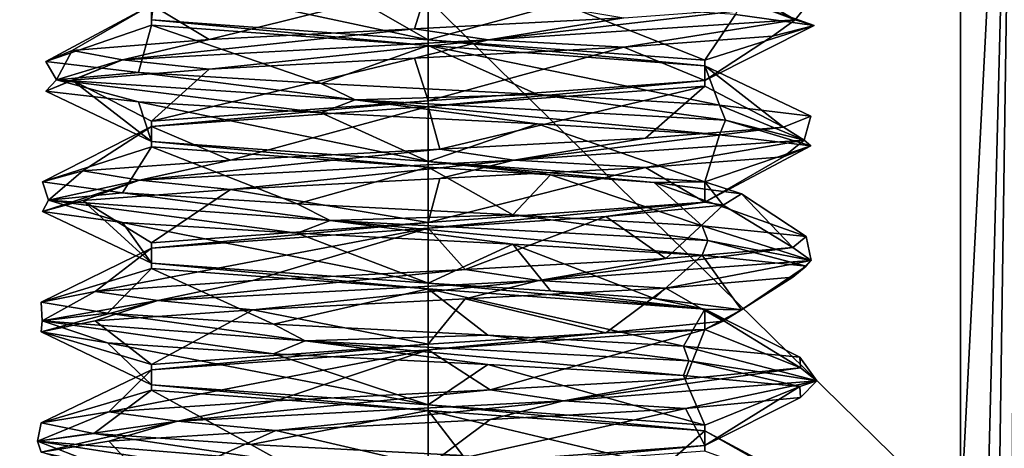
# Model space of a CAD drawing. Header units: millimetres. Extents: x -50 to 50, y -120 to 419.
# Tile 33 of 241: x -3 to 4, y -14 to -11. Entities that reach past the tile are written whole.
import ezdxf

# ---------------------------------------------------------------- set-up
doc = ezdxf.new("R2010")
doc.units = ezdxf.units.MM
doc.header["$LTSCALE"] = 81.481481
for name, color, linetype in [('1070', 7, 'CONTINUOUS'), ('1071', 7, 'CONTINUOUS'), ('1072', 7, 'CONTINUOUS'), ('1073', 7, 'CONTINUOUS'), ('1088', 7, 'CONTINUOUS'), ('1089', 7, 'CONTINUOUS'), ('1090', 7, 'CONTINUOUS'), ('1091', 7, 'CONTINUOUS'), ('208', 7, 'CONTINUOUS'), ('210', 7, 'CONTINUOUS'), ('520', 7, 'CONTINUOUS'), ('950', 7, 'CONTINUOUS'), ('951', 7, 'CONTINUOUS'), ('952', 7, 'CONTINUOUS'), ('953', 7, 'CONTINUOUS'), ('954', 7, 'CONTINUOUS'), ('955', 7, 'CONTINUOUS')]:
    doc.layers.add(name, color=color, linetype=linetype)

msp = doc.modelspace()

# ---------------------------------------------------------------- linework, layer by layer
at = {"layer": '1070', "linetype": 'CONTINUOUS'}
for points in [[(-1.8186, -13.315, 50.0501), (0, -13.1816, 51.1), (-1.8186, -13.3517, 50.05), (-1.8186, -13.315, 50.0501)], [(0, -13.1816, 51.1), (0, -13.2184, 51.1), (-1.8186, -13.3517, 50.05), (0, -13.1816, 51.1)], [(-1.8186, -13.4483, 47.9499), (-1.8186, -13.315, 50.0501), (-1.8186, -13.3517, 50.05), (-1.8186, -13.4483, 47.9499)], [(-1.8186, -13.4483, 47.9499), (-1.8186, -13.3517, 50.05), (-1.8186, -13.485, 47.9499), (-1.8186, -13.4483, 47.9499)], [(0, -13.5816, 46.9), (-1.8186, -13.4483, 47.9499), (0, -13.6184, 46.9), (0, -13.5816, 46.9)], [(-1.8186, -13.4483, 47.9499), (-1.8186, -13.485, 47.9499), (0, -13.6184, 46.9), (-1.8186, -13.4483, 47.9499)]]:
    msp.add_3dface(points, dxfattribs=at)
at = {"layer": '1071', "linetype": 'CONTINUOUS'}
for points in [[(0, -12.4184, 51.1), (-1.8186, -12.5517, 50.0501), (0, -12.3816, 51.1), (0, -12.4184, 51.1)], [(-1.8186, -12.5517, 50.0501), (-1.8186, -12.515, 50.0501), (0, -12.3816, 51.1), (-1.8186, -12.5517, 50.0501)], [(-1.8186, -12.5517, 50.0501), (-1.8186, -12.685, 47.9499), (-1.8186, -12.515, 50.0501), (-1.8186, -12.5517, 50.0501)], [(-1.8186, -12.685, 47.9499), (-1.8186, -12.6483, 47.9499), (-1.8186, -12.515, 50.0501), (-1.8186, -12.685, 47.9499)], [(-1.8186, -12.685, 47.9499), (0, -12.8184, 46.9), (-1.8186, -12.6483, 47.9499), (-1.8186, -12.685, 47.9499)], [(0, -12.8184, 46.9), (0, -12.7816, 46.9), (-1.8186, -12.6483, 47.9499), (0, -12.8184, 46.9)]]:
    msp.add_3dface(points, dxfattribs=at)
at = {"layer": '1072', "linetype": 'CONTINUOUS'}
for points in [[(-1.8186, -11.715, 50.05), (0, -11.5816, 51.1), (-1.8186, -11.7517, 50.0501), (-1.8186, -11.715, 50.05)], [(0, -11.5816, 51.1), (0, -11.6184, 51.1), (-1.8186, -11.7517, 50.0501), (0, -11.5816, 51.1)], [(-1.8186, -11.8483, 47.9499), (-1.8186, -11.715, 50.05), (-1.8186, -11.885, 47.9499), (-1.8186, -11.8483, 47.9499)], [(-1.8186, -11.715, 50.05), (-1.8186, -11.7517, 50.0501), (-1.8186, -11.885, 47.9499), (-1.8186, -11.715, 50.05)], [(0, -11.9816, 46.9), (-1.8186, -11.8483, 47.9499), (0, -12.0184, 46.9), (0, -11.9816, 46.9)], [(-1.8186, -11.8483, 47.9499), (-1.8186, -11.885, 47.9499), (0, -12.0184, 46.9), (-1.8186, -11.8483, 47.9499)]]:
    msp.add_3dface(points, dxfattribs=at)
at = {"layer": '1073', "linetype": 'CONTINUOUS'}
for points in [[(-1.8186, -11.0483, 47.9499), (-1.8186, -10.9517, 50.05), (-1.8186, -11.085, 47.9499), (-1.8186, -11.0483, 47.9499)], [(0, -11.1816, 46.9), (-1.8186, -11.0483, 47.9499), (0, -11.2184, 46.9), (0, -11.1816, 46.9)], [(-1.8186, -11.0483, 47.9499), (-1.8186, -11.085, 47.9499), (0, -11.2184, 46.9), (-1.8186, -11.0483, 47.9499)]]:
    msp.add_3dface(points, dxfattribs=at)
at = {"layer": '1088', "linetype": 'CONTINUOUS'}
for points in [[(1.8186, -13.715, 47.9499), (0, -13.5816, 46.9), (1.8186, -13.7517, 47.9499), (1.8186, -13.715, 47.9499)], [(0, -13.5816, 46.9), (0, -13.6184, 46.9), (1.8186, -13.7517, 47.9499), (0, -13.5816, 46.9)], [(1.8186, -13.8483, 50.0501), (1.8186, -13.715, 47.9499), (1.8186, -13.885, 50.05), (1.8186, -13.8483, 50.0501)], [(1.8186, -13.715, 47.9499), (1.8186, -13.7517, 47.9499), (1.8186, -13.885, 50.05), (1.8186, -13.715, 47.9499)], [(0, -13.9816, 51.1), (1.8186, -13.8483, 50.0501), (0, -14.0184, 51.1), (0, -13.9816, 51.1)], [(1.8186, -13.8483, 50.0501), (1.8186, -13.885, 50.05), (0, -14.0184, 51.1), (1.8186, -13.8483, 50.0501)]]:
    msp.add_3dface(points, dxfattribs=at)
at = {"layer": '1089', "linetype": 'CONTINUOUS'}
for points in [[(0, -12.8184, 46.9), (1.8186, -12.9517, 47.9499), (0, -12.7816, 46.9), (0, -12.8184, 46.9)], [(0, -12.7816, 46.9), (1.8186, -12.9517, 47.9499), (0.8036, -12.8316, 47.0599), (0, -12.7816, 46.9)], [(1.8186, -12.9517, 47.9499), (1.4849, -12.8816, 47.5151), (0.8036, -12.8316, 47.0599), (1.8186, -12.9517, 47.9499)], [(2.0597, -12.9566, 48.5904), (1.4849, -12.8816, 47.5151), (1.8186, -12.9517, 47.9499), (2.0597, -12.9566, 48.5904)], [(2.0597, -12.9566, 48.5904), (1.8186, -12.9517, 47.9499), (1.8186, -13.085, 50.0501), (2.0597, -12.9566, 48.5904)], [(1.9401, -13.0316, 49.8037), (2.0597, -12.9566, 48.5904), (1.8186, -13.085, 50.0501), (1.9401, -13.0316, 49.8037)], [(1.1667, -13.1066, 50.7461), (1.9401, -13.0316, 49.8037), (1.8186, -13.085, 50.0501), (1.1667, -13.1066, 50.7461)], [(1.1667, -13.1066, 50.7461), (1.8186, -13.085, 50.0501), (0, -13.2184, 51.1), (1.1667, -13.1066, 50.7461)], [(0, -13.1816, 51.1), (1.1667, -13.1066, 50.7461), (0, -13.2184, 51.1), (0, -13.1816, 51.1)]]:
    msp.add_3dface(points, dxfattribs=at)
at = {"layer": '1090', "linetype": 'CONTINUOUS'}
for points in [[(1.4849, -12.1184, 47.5151), (1.8186, -12.115, 47.9499), (0, -11.9816, 46.9), (1.4849, -12.1184, 47.5151)], [(1.4849, -12.1184, 47.5151), (0, -11.9816, 46.9), (0.8036, -12.0684, 47.0599), (1.4849, -12.1184, 47.5151)], [(0, -11.9816, 46.9), (0, -12.0184, 46.9), (0.8036, -12.0684, 47.0599), (0, -11.9816, 46.9)], [(1.4849, -12.1184, 47.5151), (2.0597, -12.1934, 48.5904), (1.8186, -12.115, 47.9499), (1.4849, -12.1184, 47.5151)], [(2.0597, -12.1934, 48.5904), (1.9401, -12.2684, 49.8037), (1.8186, -12.115, 47.9499), (2.0597, -12.1934, 48.5904)], [(1.9401, -12.2684, 49.8037), (1.8186, -12.2483, 50.05), (1.8186, -12.115, 47.9499), (1.9401, -12.2684, 49.8037)], [(1.1667, -12.3434, 50.7461), (0, -12.4184, 51.1), (1.8186, -12.2483, 50.05), (1.1667, -12.3434, 50.7461)], [(0, -12.4184, 51.1), (0, -12.3816, 51.1), (1.8186, -12.2483, 50.05), (0, -12.4184, 51.1)], [(1.9401, -12.2684, 49.8037), (1.1667, -12.3434, 50.7461), (1.8186, -12.2483, 50.05), (1.9401, -12.2684, 49.8037)]]:
    msp.add_3dface(points, dxfattribs=at)
at = {"layer": '1091', "linetype": 'CONTINUOUS'}
for points in [[(1.8186, -11.315, 47.9499), (0, -11.1816, 46.9), (1.8186, -11.3517, 47.9499), (1.8186, -11.315, 47.9499)], [(0, -11.1816, 46.9), (0, -11.2184, 46.9), (1.8186, -11.3517, 47.9499), (0, -11.1816, 46.9)], [(1.8186, -11.4483, 50.0501), (1.8186, -11.315, 47.9499), (1.8186, -11.485, 50.05), (1.8186, -11.4483, 50.0501)], [(1.8186, -11.315, 47.9499), (1.8186, -11.3517, 47.9499), (1.8186, -11.485, 50.05), (1.8186, -11.315, 47.9499)], [(0, -11.5816, 51.1), (1.8186, -11.4483, 50.0501), (0, -11.6184, 51.1), (0, -11.5816, 51.1)], [(0, -11.6184, 51.1), (1.8186, -11.4483, 50.0501), (1.8186, -11.485, 50.05), (0, -11.6184, 51.1)]]:
    msp.add_3dface(points, dxfattribs=at)
at = {"layer": '208', "linetype": 'CONTINUOUS'}
for points in [[(0, -23.5, 71), (0, 23.5, 71), (-13.8066, 19.0165, 71), (0, -23.5, 71)], [(13.8066, 19.0165, 71), (0, 23.5, 71), (13.8066, -19.0165, 71), (13.8066, 19.0165, 71)], [(13.8066, -19.0165, 71), (0, 23.5, 71), (0, -23.5, 71), (13.8066, -19.0165, 71)], [(-13.8066, -19.0165, 71), (0, -23.5, 71), (-13.8066, 19.0165, 71), (-13.8066, -19.0165, 71)]]:
    msp.add_3dface(points, dxfattribs=at)
at = {"layer": '210', "linetype": 'CONTINUOUS'}
for points in [[(-3.5, -14.3483, 43), (-3.5, -7.4833, 43), (3.5, -14.3483, 43), (-3.5, -14.3483, 43)], [(3.5, -14.3483, 43), (-3.5, -7.4833, 43), (3.5, -7.4833, 43), (3.5, -14.3483, 43)]]:
    msp.add_3dface(points, dxfattribs=at)
at = {"layer": '520', "linetype": 'CONTINUOUS'}
for points in [[(3.5, -21.2132, 43), (3.5, -14.3483, 43), (3.8536, -7.4833, 43.1464), (3.5, -21.2132, 43)], [(3.6541, -21.1198, 43.0243), (3.5, -21.2132, 43), (3.8536, -7.4833, 43.1464), (3.6541, -21.1198, 43.0243)], [(3.5, -14.3483, 43), (3.5, -7.4833, 43), (3.8536, -7.4833, 43.1464), (3.5, -14.3483, 43)], [(3.8256, -20.901, 43.1206), (3.6541, -21.1198, 43.0243), (3.8536, -7.4833, 43.1464), (3.8256, -20.901, 43.1206)]]:
    msp.add_3dface(points, dxfattribs=at)
at = {"layer": '950', "linetype": 'CONTINUOUS'}
for points in [[(1.8385, -12.5, 47.1615), (2.5186, -12.6319, 49.6455), (1.8009, -12.403, 47.1991), (1.8385, -12.5, 47.1615)], [(1.8009, -12.403, 47.1991), (2.5186, -12.6319, 49.6455), (2.4853, -12.475, 48.4438), (1.8009, -12.403, 47.1991)], [(2.4853, -12.475, 48.4438), (2.5186, -12.6319, 49.6455), (2.3966, -12.5469, 49.8616), (2.4853, -12.475, 48.4438)], [(2.5186, -12.6319, 49.6455), (0.7276, -12.7639, 51.4961), (2.3966, -12.5469, 49.8616), (2.5186, -12.6319, 49.6455)], [(2.3966, -12.5469, 49.8616), (0.7276, -12.7639, 51.4961), (1.5624, -12.6189, 51.0112), (2.3966, -12.5469, 49.8616)], [(2.4853, -12.669, 48.4438), (1.8385, -12.5, 47.1615), (1.8009, -12.597, 47.1991), (2.4853, -12.669, 48.4438)], [(2.5186, -12.6319, 49.6455), (1.8385, -12.5, 47.1615), (2.4853, -12.669, 48.4438), (2.5186, -12.6319, 49.6455)], [(1.5624, -12.6189, 51.0112), (0.7276, -12.7639, 51.4961), (0.2421, -12.6909, 51.5353), (1.5624, -12.6189, 51.0112)], [(0.7276, -12.7639, 51.4961), (2.5186, -12.6319, 49.6455), (1.5624, -12.8129, 51.0112), (0.7276, -12.7639, 51.4961)], [(1.5624, -12.8129, 51.0112), (2.5186, -12.6319, 49.6455), (2.3966, -12.7409, 49.8616), (1.5624, -12.8129, 51.0112)], [(2.3966, -12.7409, 49.8616), (2.5186, -12.6319, 49.6455), (2.4853, -12.669, 48.4438), (2.3966, -12.7409, 49.8616)], [(0.7276, -12.7639, 51.4961), (-1.7773, -12.8958, 50.8976), (0.2421, -12.6909, 51.5353), (0.7276, -12.7639, 51.4961)], [(0.2421, -12.6909, 51.5353), (-1.7773, -12.8958, 50.8976), (-1.1535, -12.7629, 51.2706), (0.2421, -12.6909, 51.5353)], [(-1.1535, -12.7629, 51.2706), (-1.7773, -12.8958, 50.8976), (-2.1903, -12.8348, 50.2996), (-1.1535, -12.7629, 51.2706)], [(-1.7773, -12.8958, 50.8976), (0.7276, -12.7639, 51.4961), (-1.1535, -12.9568, 51.2706), (-1.7773, -12.8958, 50.8976)], [(-1.1535, -12.9568, 51.2706), (0.7276, -12.7639, 51.4961), (0.2421, -12.8849, 51.5353), (-1.1535, -12.9568, 51.2706)], [(0.2421, -12.8849, 51.5353), (0.7276, -12.7639, 51.4961), (1.5624, -12.8129, 51.0112), (0.2421, -12.8849, 51.5353)], [(-2.1903, -12.8348, 50.2996), (-2.5384, -13.0278, 48.4373), (-2.5457, -12.9068, 48.9242), (-2.1903, -12.8348, 50.2996)], [(-1.7773, -12.8958, 50.8976), (-2.5384, -13.0278, 48.4373), (-2.1903, -12.8348, 50.2996), (-1.7773, -12.8958, 50.8976)], [(-2.5384, -13.0278, 48.4373), (-1.7773, -12.8958, 50.8976), (-2.5457, -13.1008, 48.9242), (-2.5384, -13.0278, 48.4373)], [(-2.5457, -13.1008, 48.9242), (-1.7773, -12.8958, 50.8976), (-2.1903, -13.0288, 50.2996), (-2.5457, -13.1008, 48.9242)], [(-2.5457, -12.9068, 48.9242), (-2.5384, -13.0278, 48.4373), (-2.1091, -12.9788, 47.5725), (-2.5457, -12.9068, 48.9242)], [(-2.1903, -13.0288, 50.2996), (-1.7773, -12.8958, 50.8976), (-1.1535, -12.9568, 51.2706), (-2.1903, -13.0288, 50.2996)], [(-2.5384, -13.0278, 48.4373), (-0.8088, -13.1597, 46.529), (-2.1091, -12.9788, 47.5725), (-2.5384, -13.0278, 48.4373)], [(-2.1091, -12.9788, 47.5725), (-0.8088, -13.1597, 46.529), (-1.0165, -13.0507, 46.6648), (-2.1091, -12.9788, 47.5725)], [(-2.1091, -13.1727, 47.5725), (-2.5384, -13.0278, 48.4373), (-2.5457, -13.1008, 48.9242), (-2.1091, -13.1727, 47.5725)], [(-0.8088, -13.1597, 46.529), (-2.5384, -13.0278, 48.4373), (-1.0165, -13.2447, 46.6648), (-0.8088, -13.1597, 46.529)], [(-1.0165, -13.2447, 46.6648), (-2.5384, -13.0278, 48.4373), (-2.1091, -13.1727, 47.5725), (-1.0165, -13.2447, 46.6648)], [(-1.0165, -13.0507, 46.6648), (-0.8088, -13.1597, 46.529), (0.3924, -13.1227, 46.4836), (-1.0165, -13.0507, 46.6648)], [(-0.8088, -13.1597, 46.529), (1.7143, -13.2917, 47.0452), (0.3924, -13.1227, 46.4836), (-0.8088, -13.1597, 46.529)], [(0.3924, -13.1227, 46.4836), (1.7143, -13.2917, 47.0452), (1.6792, -13.1947, 47.0852), (0.3924, -13.1227, 46.4836)], [(0.3924, -13.3167, 46.4836), (-0.8088, -13.1597, 46.529), (-1.0165, -13.2447, 46.6648), (0.3924, -13.3167, 46.4836)], [(1.7143, -13.2917, 47.0452), (-0.8088, -13.1597, 46.529), (1.6792, -13.3887, 47.0852), (1.7143, -13.2917, 47.0452)], [(1.6792, -13.3887, 47.0852), (-0.8088, -13.1597, 46.529), (0.3924, -13.3167, 46.4836), (1.6792, -13.3887, 47.0852)], [(1.7143, -13.2917, 47.0452), (2.5554, -13.4236, 49.4794), (1.6792, -13.1947, 47.0852), (1.7143, -13.2917, 47.0452)], [(1.6792, -13.1947, 47.0852), (2.5554, -13.4236, 49.4794), (2.4436, -13.2666, 48.2825), (1.6792, -13.1947, 47.0852)], [(2.4436, -13.2666, 48.2825), (2.5554, -13.4236, 49.4794), (2.4479, -13.3386, 49.703), (2.4436, -13.2666, 48.2825)], [(2.4436, -13.4606, 48.2825), (1.7143, -13.2917, 47.0452), (1.6792, -13.3887, 47.0852), (2.4436, -13.4606, 48.2825)], [(2.5554, -13.4236, 49.4794), (1.7143, -13.2917, 47.0452), (2.4436, -13.4606, 48.2825), (2.5554, -13.4236, 49.4794)], [(2.5554, -13.4236, 49.4794), (0.8893, -13.5556, 51.4432), (2.4479, -13.3386, 49.703), (2.5554, -13.4236, 49.4794)], [(2.4479, -13.3386, 49.703), (0.8893, -13.5556, 51.4432), (1.6906, -13.4106, 50.9048), (2.4479, -13.3386, 49.703)], [(1.6906, -13.4106, 50.9048), (0.8893, -13.5556, 51.4432), (0.4074, -13.4826, 51.514), (1.6906, -13.4106, 50.9048)], [(0.8893, -13.5556, 51.4432), (2.5554, -13.4236, 49.4794), (1.6906, -13.6046, 50.9048), (0.8893, -13.5556, 51.4432)], [(1.6906, -13.6046, 50.9048), (2.5554, -13.4236, 49.4794), (2.4479, -13.5326, 49.703), (1.6906, -13.6046, 50.9048)], [(2.4479, -13.5326, 49.703), (2.5554, -13.4236, 49.4794), (2.4436, -13.4606, 48.2825), (2.4479, -13.5326, 49.703)], [(0.8893, -13.5556, 51.4432), (-1.6494, -13.6875, 51.0098), (0.4074, -13.4826, 51.514), (0.8893, -13.5556, 51.4432)], [(0.4074, -13.4826, 51.514), (-1.6494, -13.6875, 51.0098), (-1.0025, -13.5545, 51.3412), (0.4074, -13.4826, 51.514)], [(-1.0025, -13.5545, 51.3412), (-1.6494, -13.6875, 51.0098), (-2.1006, -13.6265, 50.44), (-1.0025, -13.5545, 51.3412)], [(-1.6494, -13.6875, 51.0098), (0.8893, -13.5556, 51.4432), (-1.0025, -13.7485, 51.3412), (-1.6494, -13.6875, 51.0098)], [(-1.0025, -13.7485, 51.3412), (0.8893, -13.5556, 51.4432), (0.4074, -13.6765, 51.514), (-1.0025, -13.7485, 51.3412)], [(0.4074, -13.6765, 51.514), (0.8893, -13.5556, 51.4432), (1.6906, -13.6046, 50.9048), (0.4074, -13.6765, 51.514)], [(-1.6494, -13.6875, 51.0098), (-2.5697, -13.8194, 48.6045), (-2.1006, -13.6265, 50.44), (-1.6494, -13.6875, 51.0098)], [(-2.1006, -13.6265, 50.44), (-2.5697, -13.8194, 48.6045), (-2.5452, -13.6985, 49.0909), (-2.1006, -13.6265, 50.44)], [(-2.5697, -13.8194, 48.6045), (-1.6494, -13.6875, 51.0098), (-2.5452, -13.8924, 49.0909), (-2.5697, -13.8194, 48.6045)], [(-2.5452, -13.6985, 49.0909), (-2.5697, -13.8194, 48.6045), (-2.198, -13.7704, 47.7135), (-2.5452, -13.6985, 49.0909)], [(-2.5452, -13.8924, 49.0909), (-1.6494, -13.6875, 51.0098), (-2.1006, -13.8205, 50.44), (-2.5452, -13.8924, 49.0909)], [(-2.1006, -13.8205, 50.44), (-1.6494, -13.6875, 51.0098), (-1.0025, -13.7485, 51.3412), (-2.1006, -13.8205, 50.44)], [(-2.5697, -13.8194, 48.6045), (-0.9687, -13.9514, 46.5872), (-2.198, -13.7704, 47.7135), (-2.5697, -13.8194, 48.6045)], [(-2.198, -13.7704, 47.7135), (-0.9687, -13.9514, 46.5872), (-1.167, -13.8424, 46.7363), (-2.198, -13.7704, 47.7135)], [(-0.9687, -13.9514, 46.5872), (-2.5697, -13.8194, 48.6045), (-1.167, -14.0364, 46.7363), (-0.9687, -13.9514, 46.5872)], [(-1.167, -14.0364, 46.7363), (-2.5697, -13.8194, 48.6045), (-2.198, -13.9644, 47.7135), (-1.167, -14.0364, 46.7363)], [(-2.198, -13.9644, 47.7135), (-2.5697, -13.8194, 48.6045), (-2.5452, -13.8924, 49.0909), (-2.198, -13.9644, 47.7135)], [(-1.167, -13.8424, 46.7363), (-0.9687, -13.9514, 46.5872), (0.227, -13.9144, 46.4633), (-1.167, -13.8424, 46.7363)]]:
    msp.add_3dface(points, dxfattribs=at)
at = {"layer": '951', "linetype": 'CONTINUOUS'}
for points in [[(2.0597, -12.9566, 48.5904), (1.8009, -12.597, 47.1991), (1.4849, -12.8816, 47.5151), (2.0597, -12.9566, 48.5904)], [(2.4853, -12.669, 48.4438), (1.8009, -12.597, 47.1991), (2.0597, -12.9566, 48.5904), (2.4853, -12.669, 48.4438)], [(2.3966, -12.7409, 49.8616), (2.4853, -12.669, 48.4438), (2.0597, -12.9566, 48.5904), (2.3966, -12.7409, 49.8616)], [(1.5624, -12.8129, 51.0112), (2.3966, -12.7409, 49.8616), (1.9401, -13.0316, 49.8037), (1.5624, -12.8129, 51.0112)], [(1.9401, -13.0316, 49.8037), (2.3966, -12.7409, 49.8616), (2.0597, -12.9566, 48.5904), (1.9401, -13.0316, 49.8037)], [(0.2421, -12.8849, 51.5353), (1.5624, -12.8129, 51.0112), (1.1667, -13.1066, 50.7461), (0.2421, -12.8849, 51.5353)], [(1.1667, -13.1066, 50.7461), (1.5624, -12.8129, 51.0112), (1.9401, -13.0316, 49.8037), (1.1667, -13.1066, 50.7461)], [(-1.1535, -12.9568, 51.2706), (0.2421, -12.8849, 51.5353), (0, -13.1816, 51.1), (-1.1535, -12.9568, 51.2706)], [(0, -13.1816, 51.1), (0.2421, -12.8849, 51.5353), (1.1667, -13.1066, 50.7461), (0, -13.1816, 51.1)], [(-2.1903, -13.0288, 50.2996), (-1.1535, -12.9568, 51.2706), (-1.8186, -13.315, 50.0501), (-2.1903, -13.0288, 50.2996)], [(-1.8186, -13.315, 50.0501), (-1.1535, -12.9568, 51.2706), (0, -13.1816, 51.1), (-1.8186, -13.315, 50.0501)], [(-2.5457, -13.1008, 48.9242), (-2.1903, -13.0288, 50.2996), (-1.8186, -13.315, 50.0501), (-2.5457, -13.1008, 48.9242)], [(-2.1091, -13.1727, 47.5725), (-2.5457, -13.1008, 48.9242), (-1.8186, -13.4483, 47.9499), (-2.1091, -13.1727, 47.5725)], [(-1.8186, -13.4483, 47.9499), (-2.5457, -13.1008, 48.9242), (-1.8186, -13.315, 50.0501), (-1.8186, -13.4483, 47.9499)], [(-1.0165, -13.2447, 46.6648), (-2.1091, -13.1727, 47.5725), (0, -13.5816, 46.9), (-1.0165, -13.2447, 46.6648)], [(0, -13.5816, 46.9), (-2.1091, -13.1727, 47.5725), (-1.8186, -13.4483, 47.9499), (0, -13.5816, 46.9)], [(0.3924, -13.3167, 46.4836), (-1.0165, -13.2447, 46.6648), (0, -13.5816, 46.9), (0.3924, -13.3167, 46.4836)], [(1.8186, -13.715, 47.9499), (0.3924, -13.3167, 46.4836), (0, -13.5816, 46.9), (1.8186, -13.715, 47.9499)], [(1.6792, -13.3887, 47.0852), (0.3924, -13.3167, 46.4836), (1.8186, -13.715, 47.9499), (1.6792, -13.3887, 47.0852)], [(2.4436, -13.4606, 48.2825), (1.6792, -13.3887, 47.0852), (1.8186, -13.715, 47.9499), (2.4436, -13.4606, 48.2825)], [(2.4479, -13.5326, 49.703), (2.4436, -13.4606, 48.2825), (1.8186, -13.8483, 50.0501), (2.4479, -13.5326, 49.703)], [(1.8186, -13.8483, 50.0501), (2.4436, -13.4606, 48.2825), (1.8186, -13.715, 47.9499), (1.8186, -13.8483, 50.0501)], [(1.6906, -13.6046, 50.9048), (2.4479, -13.5326, 49.703), (1.8186, -13.8483, 50.0501), (1.6906, -13.6046, 50.9048)], [(0.4074, -13.6765, 51.514), (1.6906, -13.6046, 50.9048), (0, -13.9816, 51.1), (0.4074, -13.6765, 51.514)], [(0, -13.9816, 51.1), (1.6906, -13.6046, 50.9048), (1.8186, -13.8483, 50.0501), (0, -13.9816, 51.1)], [(-1.0025, -13.7485, 51.3412), (0.4074, -13.6765, 51.514), (0, -13.9816, 51.1), (-1.0025, -13.7485, 51.3412)], [(-2.1006, -13.8205, 50.44), (-1.0025, -13.7485, 51.3412), (-1.8186, -14.115, 50.05), (-2.1006, -13.8205, 50.44)], [(-1.8186, -14.115, 50.05), (-1.0025, -13.7485, 51.3412), (0, -13.9816, 51.1), (-1.8186, -14.115, 50.05)], [(-2.5452, -13.8924, 49.0909), (-2.1006, -13.8205, 50.44), (-1.8186, -14.115, 50.05), (-2.5452, -13.8924, 49.0909)]]:
    msp.add_3dface(points, dxfattribs=at)
at = {"layer": '952', "linetype": 'CONTINUOUS'}
for points in [[(1.8009, -12.403, 47.1991), (2.4853, -12.475, 48.4438), (1.4849, -12.1184, 47.5151), (1.8009, -12.403, 47.1991)], [(1.4849, -12.1184, 47.5151), (2.4853, -12.475, 48.4438), (2.0597, -12.1934, 48.5904), (1.4849, -12.1184, 47.5151)], [(2.0597, -12.1934, 48.5904), (2.3966, -12.5469, 49.8616), (1.9401, -12.2684, 49.8037), (2.0597, -12.1934, 48.5904)], [(2.4853, -12.475, 48.4438), (2.3966, -12.5469, 49.8616), (2.0597, -12.1934, 48.5904), (2.4853, -12.475, 48.4438)], [(1.9401, -12.2684, 49.8037), (1.5624, -12.6189, 51.0112), (1.1667, -12.3434, 50.7461), (1.9401, -12.2684, 49.8037)], [(2.3966, -12.5469, 49.8616), (1.5624, -12.6189, 51.0112), (1.9401, -12.2684, 49.8037), (2.3966, -12.5469, 49.8616)], [(1.1667, -12.3434, 50.7461), (0.2421, -12.6909, 51.5353), (0, -12.4184, 51.1), (1.1667, -12.3434, 50.7461)], [(1.5624, -12.6189, 51.0112), (0.2421, -12.6909, 51.5353), (1.1667, -12.3434, 50.7461), (1.5624, -12.6189, 51.0112)], [(-1.1535, -12.7629, 51.2706), (-2.1903, -12.8348, 50.2996), (0, -12.4184, 51.1), (-1.1535, -12.7629, 51.2706)], [(0, -12.4184, 51.1), (-2.1903, -12.8348, 50.2996), (-1.8186, -12.5517, 50.0501), (0, -12.4184, 51.1)], [(0.2421, -12.6909, 51.5353), (-1.1535, -12.7629, 51.2706), (0, -12.4184, 51.1), (0.2421, -12.6909, 51.5353)], [(-2.1903, -12.8348, 50.2996), (-2.5457, -12.9068, 48.9242), (-1.8186, -12.5517, 50.0501), (-2.1903, -12.8348, 50.2996)], [(-1.8186, -12.5517, 50.0501), (-2.5457, -12.9068, 48.9242), (-1.8186, -12.685, 47.9499), (-1.8186, -12.5517, 50.0501)], [(-2.5457, -12.9068, 48.9242), (-2.1091, -12.9788, 47.5725), (-1.8186, -12.685, 47.9499), (-2.5457, -12.9068, 48.9242)], [(-2.1091, -12.9788, 47.5725), (-1.0165, -13.0507, 46.6648), (-1.8186, -12.685, 47.9499), (-2.1091, -12.9788, 47.5725)], [(-1.8186, -12.685, 47.9499), (-1.0165, -13.0507, 46.6648), (0, -12.8184, 46.9), (-1.8186, -12.685, 47.9499)], [(-1.0165, -13.0507, 46.6648), (0.3924, -13.1227, 46.4836), (0, -12.8184, 46.9), (-1.0165, -13.0507, 46.6648)], [(0.3924, -13.1227, 46.4836), (1.6792, -13.1947, 47.0852), (0, -12.8184, 46.9), (0.3924, -13.1227, 46.4836)], [(0, -12.8184, 46.9), (1.6792, -13.1947, 47.0852), (1.8186, -12.9517, 47.9499), (0, -12.8184, 46.9)], [(1.6792, -13.1947, 47.0852), (2.4436, -13.2666, 48.2825), (1.8186, -12.9517, 47.9499), (1.6792, -13.1947, 47.0852)], [(2.4436, -13.2666, 48.2825), (2.4479, -13.3386, 49.703), (1.8186, -12.9517, 47.9499), (2.4436, -13.2666, 48.2825)], [(1.8186, -12.9517, 47.9499), (2.4479, -13.3386, 49.703), (1.8186, -13.085, 50.0501), (1.8186, -12.9517, 47.9499)], [(1.8186, -13.085, 50.0501), (0.4074, -13.4826, 51.514), (0, -13.2184, 51.1), (1.8186, -13.085, 50.0501)], [(1.6906, -13.4106, 50.9048), (0.4074, -13.4826, 51.514), (1.8186, -13.085, 50.0501), (1.6906, -13.4106, 50.9048)], [(2.4479, -13.3386, 49.703), (1.6906, -13.4106, 50.9048), (1.8186, -13.085, 50.0501), (2.4479, -13.3386, 49.703)], [(-1.0025, -13.5545, 51.3412), (-2.1006, -13.6265, 50.44), (0, -13.2184, 51.1), (-1.0025, -13.5545, 51.3412)], [(0, -13.2184, 51.1), (-2.1006, -13.6265, 50.44), (-1.8186, -13.3517, 50.05), (0, -13.2184, 51.1)], [(0.4074, -13.4826, 51.514), (-1.0025, -13.5545, 51.3412), (0, -13.2184, 51.1), (0.4074, -13.4826, 51.514)], [(-2.1006, -13.6265, 50.44), (-2.5452, -13.6985, 49.0909), (-1.8186, -13.3517, 50.05), (-2.1006, -13.6265, 50.44)], [(-1.8186, -13.3517, 50.05), (-2.5452, -13.6985, 49.0909), (-1.8186, -13.485, 47.9499), (-1.8186, -13.3517, 50.05)], [(-2.5452, -13.6985, 49.0909), (-2.198, -13.7704, 47.7135), (-1.8186, -13.485, 47.9499), (-2.5452, -13.6985, 49.0909)], [(-2.198, -13.7704, 47.7135), (-1.167, -13.8424, 46.7363), (-1.8186, -13.485, 47.9499), (-2.198, -13.7704, 47.7135)], [(-1.8186, -13.485, 47.9499), (-1.167, -13.8424, 46.7363), (0, -13.6184, 46.9), (-1.8186, -13.485, 47.9499)], [(-1.167, -13.8424, 46.7363), (0.227, -13.9144, 46.4633), (0, -13.6184, 46.9), (-1.167, -13.8424, 46.7363)], [(0.227, -13.9144, 46.4633), (1.5504, -13.9863, 46.9795), (0, -13.6184, 46.9), (0.227, -13.9144, 46.4633)], [(0, -13.6184, 46.9), (1.5504, -13.9863, 46.9795), (1.8186, -13.7517, 47.9499), (0, -13.6184, 46.9)], [(1.5504, -13.9863, 46.9795), (2.3915, -14.0583, 48.1242), (1.8186, -13.7517, 47.9499), (1.5504, -13.9863, 46.9795)], [(2.3915, -14.0583, 48.1242), (2.4886, -14.1303, 49.5414), (1.8186, -13.7517, 47.9499), (2.3915, -14.0583, 48.1242)], [(1.8186, -13.7517, 47.9499), (2.4886, -14.1303, 49.5414), (1.8186, -13.885, 50.05), (1.8186, -13.7517, 47.9499)]]:
    msp.add_3dface(points, dxfattribs=at)
at = {"layer": '953', "linetype": 'CONTINUOUS'}
for points in [[(2.0627, -10.9167, 47.4172), (2.4128, -11.0486, 49.9687), (2.0205, -10.8197, 47.4496), (2.0627, -10.9167, 47.4172)], [(2.0205, -10.8197, 47.4496), (2.4128, -11.0486, 49.9687), (2.5367, -10.8916, 48.773), (2.0205, -10.8197, 47.4496)], [(2.5367, -11.0856, 48.773), (2.0627, -10.9167, 47.4172), (2.0205, -11.0137, 47.4496), (2.5367, -11.0856, 48.773)], [(2.4128, -11.0486, 49.9687), (2.0627, -10.9167, 47.4172), (2.5367, -11.0856, 48.773), (2.4128, -11.0486, 49.9687)], [(2.5367, -10.8916, 48.773), (2.4128, -11.0486, 49.9687), (2.2637, -10.9636, 50.167), (2.5367, -10.8916, 48.773)], [(2.4128, -11.0486, 49.9687), (0.3955, -11.1806, 51.5697), (2.2637, -10.9636, 50.167), (2.4128, -11.0486, 49.9687)], [(2.2637, -10.9636, 50.167), (0.3955, -11.1806, 51.5697), (1.2865, -11.0356, 51.198), (2.2637, -10.9636, 50.167)], [(1.2865, -11.0356, 51.198), (0.3955, -11.1806, 51.5697), (-0.0909, -11.1076, 51.5452), (1.2865, -11.0356, 51.198)], [(0.3955, -11.1806, 51.5697), (2.4128, -11.0486, 49.9687), (1.2865, -11.2296, 51.198), (0.3955, -11.1806, 51.5697)], [(1.2865, -11.2296, 51.198), (2.4128, -11.0486, 49.9687), (2.2637, -11.1576, 50.167), (1.2865, -11.2296, 51.198)], [(2.2637, -11.1576, 50.167), (2.4128, -11.0486, 49.9687), (2.5367, -11.0856, 48.773), (2.2637, -11.1576, 50.167)], [(0.3955, -11.1806, 51.5697), (-2.0098, -11.3125, 50.6494), (-0.0909, -11.1076, 51.5452), (0.3955, -11.1806, 51.5697)], [(-0.0909, -11.1076, 51.5452), (-2.0098, -11.3125, 50.6494), (-1.44, -11.1795, 51.1006), (-0.0909, -11.1076, 51.5452)], [(-1.44, -11.1795, 51.1006), (-2.0098, -11.3125, 50.6494), (-2.3412, -11.2515, 50.0025), (-1.44, -11.1795, 51.1006)], [(-2.0098, -11.3125, 50.6494), (0.3955, -11.1806, 51.5697), (-1.44, -11.3735, 51.1006), (-2.0098, -11.3125, 50.6494)], [(-1.44, -11.3735, 51.1006), (0.3955, -11.1806, 51.5697), (-0.0909, -11.3015, 51.5452), (-1.44, -11.3735, 51.1006)], [(-0.0909, -11.3015, 51.5452), (0.3955, -11.1806, 51.5697), (1.2865, -11.2296, 51.198), (-0.0909, -11.3015, 51.5452)], [(-2.3412, -11.2515, 50.0025), (-2.4432, -11.4444, 48.1107), (-2.514, -11.3235, 48.5926), (-2.3412, -11.2515, 50.0025)], [(-2.0098, -11.3125, 50.6494), (-2.4432, -11.4444, 48.1107), (-2.3412, -11.2515, 50.0025), (-2.0098, -11.3125, 50.6494)], [(-2.4432, -11.4444, 48.1107), (-2.0098, -11.3125, 50.6494), (-2.514, -11.5174, 48.5926), (-2.4432, -11.4444, 48.1107)], [(-2.514, -11.5174, 48.5926), (-2.0098, -11.3125, 50.6494), (-2.3412, -11.4455, 50.0025), (-2.514, -11.5174, 48.5926)], [(-2.514, -11.3235, 48.5926), (-2.4432, -11.4444, 48.1107), (-1.9048, -11.3954, 47.3094), (-2.514, -11.3235, 48.5926)], [(-2.3412, -11.4455, 50.0025), (-2.0098, -11.3125, 50.6494), (-1.44, -11.3735, 51.1006), (-2.3412, -11.4455, 50.0025)], [(-1.9048, -11.5894, 47.3094), (-2.4432, -11.4444, 48.1107), (-2.514, -11.5174, 48.5926), (-1.9048, -11.5894, 47.3094)], [(-2.4432, -11.4444, 48.1107), (-0.4794, -11.5764, 46.4446), (-1.9048, -11.3954, 47.3094), (-2.4432, -11.4444, 48.1107)], [(-0.4794, -11.5764, 46.4446), (-2.4432, -11.4444, 48.1107), (-0.703, -11.6614, 46.5521), (-0.4794, -11.5764, 46.4446)], [(-0.703, -11.6614, 46.5521), (-2.4432, -11.4444, 48.1107), (-1.9048, -11.5894, 47.3094), (-0.703, -11.6614, 46.5521)], [(-1.9048, -11.3954, 47.3094), (-0.4794, -11.5764, 46.4446), (-0.703, -11.4674, 46.5521), (-1.9048, -11.3954, 47.3094)], [(-0.703, -11.4674, 46.5521), (-0.4794, -11.5764, 46.4446), (0.7175, -11.5394, 46.5564), (-0.703, -11.4674, 46.5521)], [(0.7175, -11.7334, 46.5564), (-0.4794, -11.5764, 46.4446), (-0.703, -11.6614, 46.5521), (0.7175, -11.7334, 46.5564)], [(-0.4794, -11.5764, 46.4446), (1.9548, -11.7083, 47.2857), (0.7175, -11.5394, 46.5564), (-0.4794, -11.5764, 46.4446)], [(1.9548, -11.7083, 47.2857), (-0.4794, -11.5764, 46.4446), (1.9148, -11.8053, 47.3208), (1.9548, -11.7083, 47.2857)], [(1.9148, -11.8053, 47.3208), (-0.4794, -11.5764, 46.4446), (0.7175, -11.7334, 46.5564), (1.9148, -11.8053, 47.3208)], [(0.7175, -11.5394, 46.5564), (1.9548, -11.7083, 47.2857), (1.9148, -11.6113, 47.3208), (0.7175, -11.5394, 46.5564)], [(1.9548, -11.7083, 47.2857), (2.471, -11.8403, 49.8088), (1.9148, -11.6113, 47.3208), (1.9548, -11.7083, 47.2857)], [(1.9148, -11.6113, 47.3208), (2.471, -11.8403, 49.8088), (2.5164, -11.6833, 48.6076), (1.9148, -11.6113, 47.3208)], [(2.5164, -11.8773, 48.6076), (1.9548, -11.7083, 47.2857), (1.9148, -11.8053, 47.3208), (2.5164, -11.8773, 48.6076)], [(2.471, -11.8403, 49.8088), (1.9548, -11.7083, 47.2857), (2.5164, -11.8773, 48.6076), (2.471, -11.8403, 49.8088)], [(2.5164, -11.6833, 48.6076), (2.471, -11.8403, 49.8088), (2.3352, -11.7553, 50.0165), (2.5164, -11.6833, 48.6076)], [(2.471, -11.8403, 49.8088), (0.5627, -11.9722, 51.5384), (2.3352, -11.7553, 50.0165), (2.471, -11.8403, 49.8088)], [(2.3352, -11.7553, 50.0165), (0.5627, -11.9722, 51.5384), (1.4275, -11.8273, 51.1091), (2.3352, -11.7553, 50.0165)], [(1.4275, -11.8273, 51.1091), (0.5627, -11.9722, 51.5384), (0.0758, -11.8992, 51.5457), (1.4275, -11.8273, 51.1091)], [(0.5627, -11.9722, 51.5384), (2.471, -11.8403, 49.8088), (1.4275, -12.0212, 51.1091), (0.5627, -11.9722, 51.5384)], [(1.4275, -12.0212, 51.1091), (2.471, -11.8403, 49.8088), (2.3352, -11.9493, 50.0165), (1.4275, -12.0212, 51.1091)], [(2.3352, -11.9493, 50.0165), (2.471, -11.8403, 49.8088), (2.5164, -11.8773, 48.6076), (2.3352, -11.9493, 50.0165)], [(0.5627, -11.9722, 51.5384), (-1.8976, -12.1042, 50.7773), (0.0758, -11.8992, 51.5457), (0.5627, -11.9722, 51.5384)], [(0.0758, -11.8992, 51.5457), (-1.8976, -12.1042, 50.7773), (-1.2996, -11.9712, 51.1903), (0.0758, -11.8992, 51.5457)], [(-1.2996, -11.9712, 51.1903), (-1.8976, -12.1042, 50.7773), (-2.2706, -12.0432, 50.1535), (-1.2996, -11.9712, 51.1903)], [(-1.8976, -12.1042, 50.7773), (0.5627, -11.9722, 51.5384), (-1.2996, -12.1652, 51.1903), (-1.8976, -12.1042, 50.7773)], [(-1.2996, -12.1652, 51.1903), (0.5627, -11.9722, 51.5384), (0.0758, -12.0932, 51.5457), (-1.2996, -12.1652, 51.1903)], [(0.0758, -12.0932, 51.5457), (0.5627, -11.9722, 51.5384), (1.4275, -12.0212, 51.1091), (0.0758, -12.0932, 51.5457)], [(-2.2706, -12.0432, 50.1535), (-2.4961, -12.2361, 48.2724), (-2.5353, -12.1151, 48.7579), (-2.2706, -12.0432, 50.1535)], [(-2.4961, -12.2361, 48.2724), (-1.8976, -12.1042, 50.7773), (-2.5353, -12.3091, 48.7579), (-2.4961, -12.2361, 48.2724)], [(-2.5353, -12.3091, 48.7579), (-1.8976, -12.1042, 50.7773), (-2.2706, -12.2371, 50.1535), (-2.5353, -12.3091, 48.7579)], [(-1.8976, -12.1042, 50.7773), (-2.4961, -12.2361, 48.2724), (-2.2706, -12.0432, 50.1535), (-1.8976, -12.1042, 50.7773)], [(-2.2706, -12.2371, 50.1535), (-1.8976, -12.1042, 50.7773), (-1.2996, -12.1652, 51.1903), (-2.2706, -12.2371, 50.1535)], [(-2.5353, -12.1151, 48.7579), (-2.4961, -12.2361, 48.2724), (-2.0112, -12.1871, 47.4376), (-2.5353, -12.1151, 48.7579)], [(-2.4961, -12.2361, 48.2724), (-0.6455, -12.3681, 46.4814), (-2.0112, -12.1871, 47.4376), (-2.4961, -12.2361, 48.2724)], [(-2.0112, -12.1871, 47.4376), (-0.6455, -12.3681, 46.4814), (-0.8616, -12.2591, 46.6034), (-2.0112, -12.1871, 47.4376)], [(-2.0112, -12.3811, 47.4376), (-2.4961, -12.2361, 48.2724), (-2.5353, -12.3091, 48.7579), (-2.0112, -12.3811, 47.4376)], [(-0.6455, -12.3681, 46.4814), (-2.4961, -12.2361, 48.2724), (-0.8616, -12.4531, 46.6034), (-0.6455, -12.3681, 46.4814)], [(-0.8616, -12.4531, 46.6034), (-2.4961, -12.2361, 48.2724), (-2.0112, -12.3811, 47.4376), (-0.8616, -12.4531, 46.6034)], [(-0.8616, -12.2591, 46.6034), (-0.6455, -12.3681, 46.4814), (0.5562, -12.331, 46.5147), (-0.8616, -12.2591, 46.6034)], [(-0.6455, -12.3681, 46.4814), (1.8385, -12.5, 47.1615), (0.5562, -12.331, 46.5147), (-0.6455, -12.3681, 46.4814)], [(1.8385, -12.5, 47.1615), (1.8009, -12.403, 47.1991), (0.5562, -12.331, 46.5147), (1.8385, -12.5, 47.1615)], [(0.5562, -12.525, 46.5147), (-0.6455, -12.3681, 46.4814), (-0.8616, -12.4531, 46.6034), (0.5562, -12.525, 46.5147)], [(1.8009, -12.597, 47.1991), (1.8385, -12.5, 47.1615), (-0.6455, -12.3681, 46.4814), (1.8009, -12.597, 47.1991)], [(1.8009, -12.597, 47.1991), (-0.6455, -12.3681, 46.4814), (0.5562, -12.525, 46.5147), (1.8009, -12.597, 47.1991)]]:
    msp.add_3dface(points, dxfattribs=at)
at = {"layer": '954', "linetype": 'CONTINUOUS'}
for points in [[(0, -11.1816, 46.9), (-1.7901, -10.7977, 47.1885), (-1.8186, -11.0483, 47.9499), (0, -11.1816, 46.9)], [(-0.5414, -10.8697, 46.5114), (-1.7901, -10.7977, 47.1885), (0, -11.1816, 46.9), (-0.5414, -10.8697, 46.5114)], [(0.8758, -10.9417, 46.6085), (-0.5414, -10.8697, 46.5114), (0, -11.1816, 46.9), (0.8758, -10.9417, 46.6085)], [(1.8186, -11.315, 47.9499), (0.8758, -10.9417, 46.6085), (0, -11.1816, 46.9), (1.8186, -11.315, 47.9499)], [(2.0205, -11.0137, 47.4496), (0.8758, -10.9417, 46.6085), (1.8186, -11.315, 47.9499), (2.0205, -11.0137, 47.4496)], [(2.5367, -11.0856, 48.773), (2.0205, -11.0137, 47.4496), (1.8186, -11.315, 47.9499), (2.5367, -11.0856, 48.773)], [(2.2637, -11.1576, 50.167), (2.5367, -11.0856, 48.773), (1.8186, -11.4483, 50.0501), (2.2637, -11.1576, 50.167)], [(1.8186, -11.4483, 50.0501), (2.5367, -11.0856, 48.773), (1.8186, -11.315, 47.9499), (1.8186, -11.4483, 50.0501)], [(1.2865, -11.2296, 51.198), (2.2637, -11.1576, 50.167), (1.8186, -11.4483, 50.0501), (1.2865, -11.2296, 51.198)], [(-0.0909, -11.3015, 51.5452), (1.2865, -11.2296, 51.198), (0, -11.5816, 51.1), (-0.0909, -11.3015, 51.5452)], [(0, -11.5816, 51.1), (1.2865, -11.2296, 51.198), (1.8186, -11.4483, 50.0501), (0, -11.5816, 51.1)], [(-1.44, -11.3735, 51.1006), (-0.0909, -11.3015, 51.5452), (-1.8186, -11.715, 50.05), (-1.44, -11.3735, 51.1006)], [(-1.8186, -11.715, 50.05), (-0.0909, -11.3015, 51.5452), (0, -11.5816, 51.1), (-1.8186, -11.715, 50.05)], [(-2.3412, -11.4455, 50.0025), (-1.44, -11.3735, 51.1006), (-1.8186, -11.715, 50.05), (-2.3412, -11.4455, 50.0025)], [(-2.514, -11.5174, 48.5926), (-2.3412, -11.4455, 50.0025), (-1.8186, -11.8483, 47.9499), (-2.514, -11.5174, 48.5926)], [(-1.8186, -11.8483, 47.9499), (-2.3412, -11.4455, 50.0025), (-1.8186, -11.715, 50.05), (-1.8186, -11.8483, 47.9499)], [(-1.9048, -11.5894, 47.3094), (-2.514, -11.5174, 48.5926), (-1.8186, -11.8483, 47.9499), (-1.9048, -11.5894, 47.3094)], [(-0.703, -11.6614, 46.5521), (-1.9048, -11.5894, 47.3094), (0, -11.9816, 46.9), (-0.703, -11.6614, 46.5521)], [(0, -11.9816, 46.9), (-1.9048, -11.5894, 47.3094), (-1.8186, -11.8483, 47.9499), (0, -11.9816, 46.9)], [(0.7175, -11.7334, 46.5564), (-0.703, -11.6614, 46.5521), (0, -11.9816, 46.9), (0.7175, -11.7334, 46.5564)], [(1.8186, -12.115, 47.9499), (0.7175, -11.7334, 46.5564), (0, -11.9816, 46.9), (1.8186, -12.115, 47.9499)], [(1.9148, -11.8053, 47.3208), (0.7175, -11.7334, 46.5564), (1.8186, -12.115, 47.9499), (1.9148, -11.8053, 47.3208)], [(2.5164, -11.8773, 48.6076), (1.9148, -11.8053, 47.3208), (1.8186, -12.115, 47.9499), (2.5164, -11.8773, 48.6076)], [(2.3352, -11.9493, 50.0165), (2.5164, -11.8773, 48.6076), (1.8186, -12.2483, 50.05), (2.3352, -11.9493, 50.0165)], [(1.8186, -12.2483, 50.05), (2.5164, -11.8773, 48.6076), (1.8186, -12.115, 47.9499), (1.8186, -12.2483, 50.05)], [(1.4275, -12.0212, 51.1091), (2.3352, -11.9493, 50.0165), (1.8186, -12.2483, 50.05), (1.4275, -12.0212, 51.1091)], [(0.0758, -12.0932, 51.5457), (1.4275, -12.0212, 51.1091), (0, -12.3816, 51.1), (0.0758, -12.0932, 51.5457)], [(0, -12.3816, 51.1), (1.4275, -12.0212, 51.1091), (1.8186, -12.2483, 50.05), (0, -12.3816, 51.1)], [(-1.2996, -12.1652, 51.1903), (0.0758, -12.0932, 51.5457), (0, -12.3816, 51.1), (-1.2996, -12.1652, 51.1903)], [(-2.2706, -12.2371, 50.1535), (-1.2996, -12.1652, 51.1903), (-1.8186, -12.515, 50.0501), (-2.2706, -12.2371, 50.1535)], [(-1.8186, -12.515, 50.0501), (-1.2996, -12.1652, 51.1903), (0, -12.3816, 51.1), (-1.8186, -12.515, 50.0501)], [(-2.5353, -12.3091, 48.7579), (-2.2706, -12.2371, 50.1535), (-1.8186, -12.6483, 47.9499), (-2.5353, -12.3091, 48.7579)], [(-1.8186, -12.6483, 47.9499), (-2.2706, -12.2371, 50.1535), (-1.8186, -12.515, 50.0501), (-1.8186, -12.6483, 47.9499)], [(-2.0112, -12.3811, 47.4376), (-2.5353, -12.3091, 48.7579), (-1.8186, -12.6483, 47.9499), (-2.0112, -12.3811, 47.4376)], [(-0.8616, -12.4531, 46.6034), (-2.0112, -12.3811, 47.4376), (0, -12.7816, 46.9), (-0.8616, -12.4531, 46.6034)], [(0, -12.7816, 46.9), (-2.0112, -12.3811, 47.4376), (-1.8186, -12.6483, 47.9499), (0, -12.7816, 46.9)], [(0.5562, -12.525, 46.5147), (-0.8616, -12.4531, 46.6034), (0, -12.7816, 46.9), (0.5562, -12.525, 46.5147)], [(0.5562, -12.525, 46.5147), (0, -12.7816, 46.9), (0.8036, -12.8316, 47.0599), (0.5562, -12.525, 46.5147)], [(1.4849, -12.8816, 47.5151), (1.8009, -12.597, 47.1991), (0.5562, -12.525, 46.5147), (1.4849, -12.8816, 47.5151)], [(1.4849, -12.8816, 47.5151), (0.5562, -12.525, 46.5147), (0.8036, -12.8316, 47.0599), (1.4849, -12.8816, 47.5151)]]:
    msp.add_3dface(points, dxfattribs=at)
at = {"layer": '955', "linetype": 'CONTINUOUS'}
for points in [[(0, -10.8184, 51.1), (-1.44, -11.1795, 51.1006), (-1.8186, -10.9517, 50.05), (0, -10.8184, 51.1)], [(-0.0909, -11.1076, 51.5452), (-1.44, -11.1795, 51.1006), (0, -10.8184, 51.1), (-0.0909, -11.1076, 51.5452)], [(1.2865, -11.0356, 51.198), (-0.0909, -11.1076, 51.5452), (0, -10.8184, 51.1), (1.2865, -11.0356, 51.198)], [(-2.3412, -11.2515, 50.0025), (-2.514, -11.3235, 48.5926), (-1.8186, -10.9517, 50.05), (-2.3412, -11.2515, 50.0025)], [(-1.8186, -10.9517, 50.05), (-2.514, -11.3235, 48.5926), (-1.8186, -11.085, 47.9499), (-1.8186, -10.9517, 50.05)], [(-1.44, -11.1795, 51.1006), (-2.3412, -11.2515, 50.0025), (-1.8186, -10.9517, 50.05), (-1.44, -11.1795, 51.1006)], [(-2.514, -11.3235, 48.5926), (-1.9048, -11.3954, 47.3094), (-1.8186, -11.085, 47.9499), (-2.514, -11.3235, 48.5926)], [(-1.9048, -11.3954, 47.3094), (-0.703, -11.4674, 46.5521), (-1.8186, -11.085, 47.9499), (-1.9048, -11.3954, 47.3094)], [(-1.8186, -11.085, 47.9499), (-0.703, -11.4674, 46.5521), (0, -11.2184, 46.9), (-1.8186, -11.085, 47.9499)], [(-0.703, -11.4674, 46.5521), (0.7175, -11.5394, 46.5564), (0, -11.2184, 46.9), (-0.703, -11.4674, 46.5521)], [(0.7175, -11.5394, 46.5564), (1.9148, -11.6113, 47.3208), (0, -11.2184, 46.9), (0.7175, -11.5394, 46.5564)], [(0, -11.2184, 46.9), (1.9148, -11.6113, 47.3208), (1.8186, -11.3517, 47.9499), (0, -11.2184, 46.9)], [(1.9148, -11.6113, 47.3208), (2.5164, -11.6833, 48.6076), (1.8186, -11.3517, 47.9499), (1.9148, -11.6113, 47.3208)], [(2.5164, -11.6833, 48.6076), (2.3352, -11.7553, 50.0165), (1.8186, -11.3517, 47.9499), (2.5164, -11.6833, 48.6076)], [(1.8186, -11.3517, 47.9499), (2.3352, -11.7553, 50.0165), (1.8186, -11.485, 50.05), (1.8186, -11.3517, 47.9499)], [(0.0758, -11.8992, 51.5457), (0, -11.6184, 51.1), (1.8186, -11.485, 50.05), (0.0758, -11.8992, 51.5457)], [(1.4275, -11.8273, 51.1091), (0.0758, -11.8992, 51.5457), (1.8186, -11.485, 50.05), (1.4275, -11.8273, 51.1091)], [(2.3352, -11.7553, 50.0165), (1.4275, -11.8273, 51.1091), (1.8186, -11.485, 50.05), (2.3352, -11.7553, 50.0165)], [(0, -11.6184, 51.1), (-1.2996, -11.9712, 51.1903), (-1.8186, -11.7517, 50.0501), (0, -11.6184, 51.1)], [(0.0758, -11.8992, 51.5457), (-1.2996, -11.9712, 51.1903), (0, -11.6184, 51.1), (0.0758, -11.8992, 51.5457)], [(-2.2706, -12.0432, 50.1535), (-2.5353, -12.1151, 48.7579), (-1.8186, -11.7517, 50.0501), (-2.2706, -12.0432, 50.1535)], [(-1.8186, -11.7517, 50.0501), (-2.5353, -12.1151, 48.7579), (-1.8186, -11.885, 47.9499), (-1.8186, -11.7517, 50.0501)], [(-1.2996, -11.9712, 51.1903), (-2.2706, -12.0432, 50.1535), (-1.8186, -11.7517, 50.0501), (-1.2996, -11.9712, 51.1903)], [(-2.5353, -12.1151, 48.7579), (-2.0112, -12.1871, 47.4376), (-1.8186, -11.885, 47.9499), (-2.5353, -12.1151, 48.7579)], [(-2.0112, -12.1871, 47.4376), (-0.8616, -12.2591, 46.6034), (-1.8186, -11.885, 47.9499), (-2.0112, -12.1871, 47.4376)], [(-1.8186, -11.885, 47.9499), (-0.8616, -12.2591, 46.6034), (0, -12.0184, 46.9), (-1.8186, -11.885, 47.9499)], [(-0.8616, -12.2591, 46.6034), (0.5562, -12.331, 46.5147), (0, -12.0184, 46.9), (-0.8616, -12.2591, 46.6034)], [(0, -12.0184, 46.9), (0.5562, -12.331, 46.5147), (0.8036, -12.0684, 47.0599), (0, -12.0184, 46.9)], [(0.5562, -12.331, 46.5147), (1.8009, -12.403, 47.1991), (0.8036, -12.0684, 47.0599), (0.5562, -12.331, 46.5147)], [(1.8009, -12.403, 47.1991), (1.4849, -12.1184, 47.5151), (0.8036, -12.0684, 47.0599), (1.8009, -12.403, 47.1991)]]:
    msp.add_3dface(points, dxfattribs=at)

doc.saveas('drawing.dxf')
